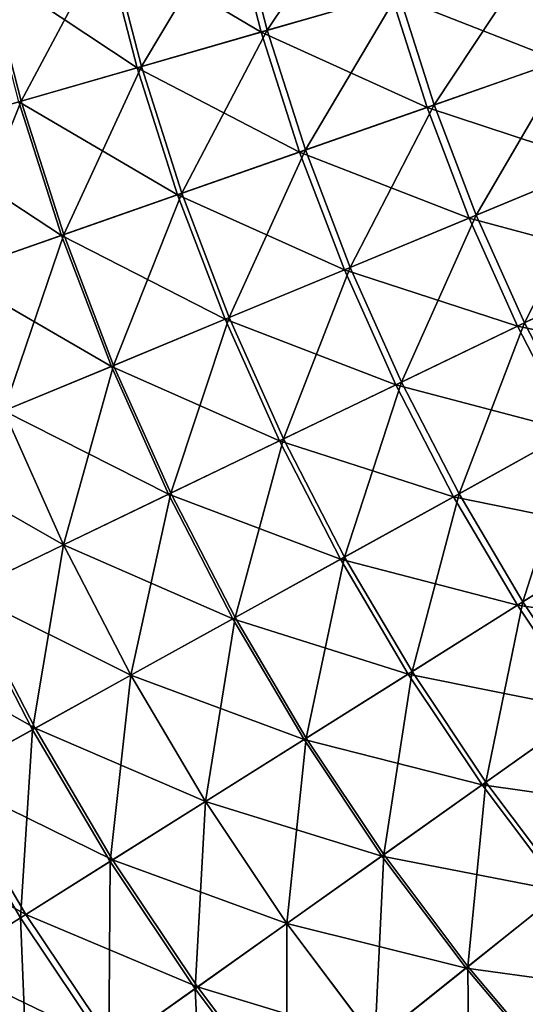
# Model space of a CAD drawing. Header units: millimetres. Extents: x -63 to 63, y -63 to 63.
# Tile 11 of 107: x -42.5 to -33.54, y -28.23 to -10.79. Entities that reach past the tile are written whole.
import ezdxf

# ---------------------------------------------------------------- set-up
doc = ezdxf.new("R2010")
doc.units = ezdxf.units.MM
doc.header["$LTSCALE"] = 106.095679
doc.layers.add('12', color=7, linetype='CONTINUOUS')
doc.layers.add('6', color=7, linetype='CONTINUOUS')

msp = doc.modelspace()

# ---------------------------------------------------------------- linework, layer by layer
at = {"layer": '12', "linetype": 'Continuous'}
for points in [[(-38.778, -8.851, 1.548), (-38.221, -11.011, 1.548), (-41.01, -9.36, -0.549), (-38.778, -8.851, 1.548)], [(-38.778, -8.851, 1.548), (-35.92, -10.348, 3.526), (-38.221, -11.011, 1.548), (-38.778, -8.851, 1.548)], [(-41.01, -9.36, -0.549), (-40.421, -11.645, -0.549), (-43.135, -9.845, -2.761), (-41.01, -9.36, -0.549)], [(-41.01, -9.36, -0.549), (-38.221, -11.011, 1.548), (-40.421, -11.645, -0.549), (-41.01, -9.36, -0.549)], [(-33.525, -9.658, 5.378), (-32.931, -11.523, 5.378), (-35.92, -10.348, 3.526), (-33.525, -9.658, 5.378)], [(-43.135, -9.845, -2.761), (-40.421, -11.645, -0.549), (-42.515, -12.248, -2.761), (-43.135, -9.845, -2.761)], [(-35.92, -10.348, 3.526), (-35.283, -12.346, 3.526), (-38.221, -11.011, 1.548), (-35.92, -10.348, 3.526)], [(-35.92, -10.348, 3.526), (-32.931, -11.523, 5.378), (-35.283, -12.346, 3.526), (-35.92, -10.348, 3.526)], [(-38.221, -11.011, 1.548), (-37.543, -13.137, 1.548), (-40.421, -11.645, -0.549), (-38.221, -11.011, 1.548)], [(-38.221, -11.011, 1.548), (-35.283, -12.346, 3.526), (-37.543, -13.137, 1.548), (-38.221, -11.011, 1.548)], [(-40.421, -11.645, -0.549), (-39.704, -13.893, -0.549), (-42.515, -12.248, -2.761), (-40.421, -11.645, -0.549)], [(-40.421, -11.645, -0.549), (-37.543, -13.137, 1.548), (-39.704, -13.893, -0.549), (-40.421, -11.645, -0.549)], [(-32.931, -11.523, 5.378), (-32.233, -13.351, 5.378), (-35.283, -12.346, 3.526), (-32.931, -11.523, 5.378)], [(-42.515, -12.248, -2.761), (-41.762, -14.613, -2.761), (-44.498, -12.82, -5.082), (-42.515, -12.248, -2.761)], [(-42.515, -12.248, -2.761), (-39.704, -13.893, -0.549), (-41.762, -14.613, -2.761), (-42.515, -12.248, -2.761)], [(-35.283, -12.346, 3.526), (-34.536, -14.305, 3.526), (-37.543, -13.137, 1.548), (-35.283, -12.346, 3.526)], [(-35.283, -12.346, 3.526), (-32.233, -13.351, 5.378), (-34.536, -14.305, 3.526), (-35.283, -12.346, 3.526)], [(-44.498, -12.82, -5.082), (-41.762, -14.613, -2.761), (-43.709, -15.294, -5.082), (-44.498, -12.82, -5.082)], [(-37.543, -13.137, 1.548), (-36.748, -15.221, 1.548), (-39.704, -13.893, -0.549), (-37.543, -13.137, 1.548)], [(-37.543, -13.137, 1.548), (-34.536, -14.305, 3.526), (-36.748, -15.221, 1.548), (-37.543, -13.137, 1.548)], [(-32.233, -13.351, 5.378), (-31.434, -15.138, 5.378), (-34.536, -14.305, 3.526), (-32.233, -13.351, 5.378)], [(-39.704, -13.893, -0.549), (-38.863, -16.098, -0.549), (-41.762, -14.613, -2.761), (-39.704, -13.893, -0.549)], [(-39.704, -13.893, -0.549), (-36.748, -15.221, 1.548), (-38.863, -16.098, -0.549), (-39.704, -13.893, -0.549)], [(-34.536, -14.305, 3.526), (-33.679, -16.219, 3.526), (-36.748, -15.221, 1.548), (-34.536, -14.305, 3.526)], [(-34.536, -14.305, 3.526), (-31.434, -15.138, 5.378), (-33.679, -16.219, 3.526), (-34.536, -14.305, 3.526)], [(-41.762, -14.613, -2.761), (-40.876, -16.932, -2.761), (-43.709, -15.294, -5.082), (-41.762, -14.613, -2.761)], [(-41.762, -14.613, -2.761), (-38.863, -16.098, -0.549), (-40.876, -16.932, -2.761), (-41.762, -14.613, -2.761)], [(-31.434, -15.138, 5.378), (-30.535, -16.876, 5.378), (-33.679, -16.219, 3.526), (-31.434, -15.138, 5.378)], [(-43.709, -15.294, -5.082), (-40.876, -16.932, -2.761), (-42.783, -17.721, -5.082), (-43.709, -15.294, -5.082)], [(-36.748, -15.221, 1.548), (-35.836, -17.258, 1.548), (-38.863, -16.098, -0.549), (-36.748, -15.221, 1.548)], [(-36.748, -15.221, 1.548), (-33.679, -16.219, 3.526), (-35.836, -17.258, 1.548), (-36.748, -15.221, 1.548)], [(-38.863, -16.098, -0.549), (-37.899, -18.251, -0.549), (-40.876, -16.932, -2.761), (-38.863, -16.098, -0.549)], [(-38.863, -16.098, -0.549), (-35.836, -17.258, 1.548), (-37.899, -18.251, -0.549), (-38.863, -16.098, -0.549)], [(-33.679, -16.219, 3.526), (-32.717, -18.082, 3.526), (-35.836, -17.258, 1.548), (-33.679, -16.219, 3.526)], [(-33.679, -16.219, 3.526), (-30.535, -16.876, 5.378), (-32.717, -18.082, 3.526), (-33.679, -16.219, 3.526)], [(-40.876, -16.932, -2.761), (-39.863, -19.197, -2.761), (-42.783, -17.721, -5.082), (-40.876, -16.932, -2.761)], [(-40.876, -16.932, -2.761), (-37.899, -18.251, -0.549), (-39.863, -19.197, -2.761), (-40.876, -16.932, -2.761)], [(-35.836, -17.258, 1.548), (-34.812, -19.24, 1.548), (-37.899, -18.251, -0.549), (-35.836, -17.258, 1.548)], [(-35.836, -17.258, 1.548), (-32.717, -18.082, 3.526), (-34.812, -19.24, 1.548), (-35.836, -17.258, 1.548)], [(-42.783, -17.721, -5.082), (-41.722, -20.092, -5.082), (-44.576, -18.464, -7.505), (-42.783, -17.721, -5.082)], [(-42.783, -17.721, -5.082), (-39.863, -19.197, -2.761), (-41.722, -20.092, -5.082), (-42.783, -17.721, -5.082)], [(-32.717, -18.082, 3.526), (-31.651, -19.888, 3.526), (-34.812, -19.24, 1.548), (-32.717, -18.082, 3.526)], [(-37.899, -18.251, -0.549), (-36.816, -20.348, -0.549), (-39.863, -19.197, -2.761), (-37.899, -18.251, -0.549)], [(-37.899, -18.251, -0.549), (-34.812, -19.24, 1.548), (-36.816, -20.348, -0.549), (-37.899, -18.251, -0.549)], [(-44.576, -18.464, -7.505), (-41.722, -20.092, -5.082), (-43.471, -20.934, -7.505), (-44.576, -18.464, -7.505)], [(-39.863, -19.197, -2.761), (-38.724, -21.402, -2.761), (-41.722, -20.092, -5.082), (-39.863, -19.197, -2.761)], [(-39.863, -19.197, -2.761), (-36.816, -20.348, -0.549), (-38.724, -21.402, -2.761), (-39.863, -19.197, -2.761)], [(-34.812, -19.24, 1.548), (-33.679, -21.162, 1.548), (-36.816, -20.348, -0.549), (-34.812, -19.24, 1.548)], [(-34.812, -19.24, 1.548), (-31.651, -19.888, 3.526), (-33.679, -21.162, 1.548), (-34.812, -19.24, 1.548)], [(-31.651, -19.888, 3.526), (-30.487, -21.631, 3.526), (-33.679, -21.162, 1.548), (-31.651, -19.888, 3.526)], [(-41.722, -20.092, -5.082), (-40.529, -22.4, -5.082), (-43.471, -20.934, -7.505), (-41.722, -20.092, -5.082)], [(-41.722, -20.092, -5.082), (-38.724, -21.402, -2.761), (-40.529, -22.4, -5.082), (-41.722, -20.092, -5.082)], [(-36.816, -20.348, -0.549), (-35.617, -22.38, -0.549), (-38.724, -21.402, -2.761), (-36.816, -20.348, -0.549)], [(-36.816, -20.348, -0.549), (-33.679, -21.162, 1.548), (-35.617, -22.38, -0.549), (-36.816, -20.348, -0.549)], [(-43.471, -20.934, -7.505), (-42.229, -23.339, -7.505), (-45.106, -21.722, -10.025), (-43.471, -20.934, -7.505)], [(-43.471, -20.934, -7.505), (-40.529, -22.4, -5.082), (-42.229, -23.339, -7.505), (-43.471, -20.934, -7.505)], [(-33.679, -21.162, 1.548), (-32.439, -23.017, 1.548), (-35.617, -22.38, -0.549), (-33.679, -21.162, 1.548)], [(-33.679, -21.162, 1.548), (-30.487, -21.631, 3.526), (-32.439, -23.017, 1.548), (-33.679, -21.162, 1.548)], [(-38.724, -21.402, -2.761), (-37.463, -23.539, -2.761), (-40.529, -22.4, -5.082), (-38.724, -21.402, -2.761)], [(-38.724, -21.402, -2.761), (-35.617, -22.38, -0.549), (-37.463, -23.539, -2.761), (-38.724, -21.402, -2.761)], [(-45.106, -21.722, -10.025), (-42.229, -23.339, -7.505), (-43.817, -24.217, -10.025), (-45.106, -21.722, -10.025)], [(-40.529, -22.4, -5.082), (-39.21, -24.637, -5.082), (-42.229, -23.339, -7.505), (-40.529, -22.4, -5.082)], [(-40.529, -22.4, -5.082), (-37.463, -23.539, -2.761), (-39.21, -24.637, -5.082), (-40.529, -22.4, -5.082)], [(-35.617, -22.38, -0.549), (-34.307, -24.342, -0.549), (-37.463, -23.539, -2.761), (-35.617, -22.38, -0.549)], [(-35.617, -22.38, -0.549), (-32.439, -23.017, 1.548), (-34.307, -24.342, -0.549), (-35.617, -22.38, -0.549)], [(-32.439, -23.017, 1.548), (-31.098, -24.799, 1.548), (-34.307, -24.342, -0.549), (-32.439, -23.017, 1.548)], [(-42.229, -23.339, -7.505), (-40.854, -25.67, -7.505), (-43.817, -24.217, -10.025), (-42.229, -23.339, -7.505)], [(-42.229, -23.339, -7.505), (-39.21, -24.637, -5.082), (-40.854, -25.67, -7.505), (-42.229, -23.339, -7.505)], [(-37.463, -23.539, -2.761), (-36.084, -25.603, -2.761), (-39.21, -24.637, -5.082), (-37.463, -23.539, -2.761)], [(-37.463, -23.539, -2.761), (-34.307, -24.342, -0.549), (-36.084, -25.603, -2.761), (-37.463, -23.539, -2.761)], [(-43.817, -24.217, -10.025), (-42.39, -26.636, -10.025), (-45.29, -25.031, -12.634), (-43.817, -24.217, -10.025)], [(-43.817, -24.217, -10.025), (-40.854, -25.67, -7.505), (-42.39, -26.636, -10.025), (-43.817, -24.217, -10.025)], [(-34.307, -24.342, -0.549), (-32.888, -26.227, -0.549), (-36.084, -25.603, -2.761), (-34.307, -24.342, -0.549)], [(-34.307, -24.342, -0.549), (-31.098, -24.799, 1.548), (-32.888, -26.227, -0.549), (-34.307, -24.342, -0.549)], [(-39.21, -24.637, -5.082), (-37.767, -26.797, -5.082), (-40.854, -25.67, -7.505), (-39.21, -24.637, -5.082)], [(-39.21, -24.637, -5.082), (-36.084, -25.603, -2.761), (-37.767, -26.797, -5.082), (-39.21, -24.637, -5.082)], [(-45.29, -25.031, -12.634), (-42.39, -26.636, -10.025), (-43.816, -27.531, -12.634), (-45.29, -25.031, -12.634)], [(-36.084, -25.603, -2.761), (-34.592, -27.586, -2.761), (-37.767, -26.797, -5.082), (-36.084, -25.603, -2.761)], [(-36.084, -25.603, -2.761), (-32.888, -26.227, -0.549), (-34.592, -27.586, -2.761), (-36.084, -25.603, -2.761)], [(-40.854, -25.67, -7.505), (-39.35, -27.92, -7.505), (-42.39, -26.636, -10.025), (-40.854, -25.67, -7.505)], [(-40.854, -25.67, -7.505), (-37.767, -26.797, -5.082), (-39.35, -27.92, -7.505), (-40.854, -25.67, -7.505)], [(-32.888, -26.227, -0.549), (-31.365, -28.03, -0.549), (-34.592, -27.586, -2.761), (-32.888, -26.227, -0.549)], [(-42.39, -26.636, -10.025), (-40.83, -28.971, -10.025), (-43.816, -27.531, -12.634), (-42.39, -26.636, -10.025)], [(-42.39, -26.636, -10.025), (-39.35, -27.92, -7.505), (-40.83, -28.971, -10.025), (-42.39, -26.636, -10.025)], [(-37.767, -26.797, -5.082), (-36.205, -28.872, -5.082), (-39.35, -27.92, -7.505), (-37.767, -26.797, -5.082)], [(-37.767, -26.797, -5.082), (-34.592, -27.586, -2.761), (-36.205, -28.872, -5.082), (-37.767, -26.797, -5.082)], [(-43.816, -27.531, -12.634), (-42.203, -29.945, -12.634), (-45.126, -28.355, -15.327), (-43.816, -27.531, -12.634)], [(-43.816, -27.531, -12.634), (-40.83, -28.971, -10.025), (-42.203, -29.945, -12.634), (-43.816, -27.531, -12.634)], [(-34.592, -27.586, -2.761), (-32.99, -29.482, -2.761), (-36.205, -28.872, -5.082), (-34.592, -27.586, -2.761)], [(-34.592, -27.586, -2.761), (-31.365, -28.03, -0.549), (-32.99, -29.482, -2.761), (-34.592, -27.586, -2.761)], [(-39.35, -27.92, -7.505), (-37.723, -30.083, -7.505), (-40.83, -28.971, -10.025), (-39.35, -27.92, -7.505)], [(-39.35, -27.92, -7.505), (-36.205, -28.872, -5.082), (-37.723, -30.083, -7.505), (-39.35, -27.92, -7.505)]]:
    msp.add_3dface(points, dxfattribs=at)
at = {"layer": '6', "linetype": 'Continuous'}
for points in [[(-38.114, -10.981, 3.611), (-36.313, -8.288, 5.518), (-38.67, -8.826, 3.611), (-38.114, -10.981, 3.611)], [(-35.791, -10.311, 5.518), (-36.313, -8.288, 5.518), (-38.114, -10.981, 3.611), (-35.791, -10.311, 5.518)], [(-40.344, -11.623, 1.586), (-38.67, -8.826, 3.611), (-40.932, -9.342, 1.586), (-40.344, -11.623, 1.586)], [(-38.114, -10.981, 3.611), (-38.67, -8.826, 3.611), (-40.344, -11.623, 1.586), (-38.114, -10.981, 3.611)], [(-42.474, -12.236, -0.552), (-40.932, -9.342, 1.586), (-43.093, -9.836, -0.552), (-42.474, -12.236, -0.552)], [(-40.344, -11.623, 1.586), (-40.932, -9.342, 1.586), (-42.474, -12.236, -0.552), (-40.344, -11.623, 1.586)], [(-35.157, -12.302, 5.518), (-33.38, -9.617, 7.304), (-35.791, -10.311, 5.518), (-35.157, -12.302, 5.518)], [(-32.789, -11.473, 7.304), (-33.38, -9.617, 7.304), (-35.157, -12.302, 5.518), (-32.789, -11.473, 7.304)], [(-42.474, -12.236, -0.552), (-43.093, -9.836, -0.552), (-44.499, -12.82, -2.797), (-42.474, -12.236, -0.552)], [(-37.439, -13.1, 3.611), (-35.791, -10.311, 5.518), (-38.114, -10.981, 3.611), (-37.439, -13.1, 3.611)], [(-35.157, -12.302, 5.518), (-35.791, -10.311, 5.518), (-37.439, -13.1, 3.611), (-35.157, -12.302, 5.518)], [(-39.629, -13.867, 1.586), (-38.114, -10.981, 3.611), (-40.344, -11.623, 1.586), (-39.629, -13.867, 1.586)], [(-37.439, -13.1, 3.611), (-38.114, -10.981, 3.611), (-39.629, -13.867, 1.586), (-37.439, -13.1, 3.611)], [(-34.412, -14.254, 5.518), (-32.789, -11.473, 7.304), (-35.157, -12.302, 5.518), (-34.412, -14.254, 5.518)], [(-32.094, -13.294, 7.304), (-32.789, -11.473, 7.304), (-34.412, -14.254, 5.518), (-32.094, -13.294, 7.304)], [(-41.721, -14.599, -0.552), (-40.344, -11.623, 1.586), (-42.474, -12.236, -0.552), (-41.721, -14.599, -0.552)], [(-39.629, -13.867, 1.586), (-40.344, -11.623, 1.586), (-41.721, -14.599, -0.552), (-39.629, -13.867, 1.586)], [(-43.711, -15.295, -2.797), (-42.474, -12.236, -0.552), (-44.499, -12.82, -2.797), (-43.711, -15.295, -2.797)], [(-41.721, -14.599, -0.552), (-42.474, -12.236, -0.552), (-43.711, -15.295, -2.797), (-41.721, -14.599, -0.552)], [(-36.645, -15.179, 3.611), (-35.157, -12.302, 5.518), (-37.439, -13.1, 3.611), (-36.645, -15.179, 3.611)], [(-34.412, -14.254, 5.518), (-35.157, -12.302, 5.518), (-36.645, -15.179, 3.611), (-34.412, -14.254, 5.518)], [(-38.789, -16.067, 1.586), (-37.439, -13.1, 3.611), (-39.629, -13.867, 1.586), (-38.789, -16.067, 1.586)], [(-36.645, -15.179, 3.611), (-37.439, -13.1, 3.611), (-38.789, -16.067, 1.586), (-36.645, -15.179, 3.611)], [(-33.558, -16.161, 5.518), (-32.094, -13.294, 7.304), (-34.412, -14.254, 5.518), (-33.558, -16.161, 5.518)], [(-31.298, -15.072, 7.304), (-32.094, -13.294, 7.304), (-33.558, -16.161, 5.518), (-31.298, -15.072, 7.304)], [(-40.837, -16.915, -0.552), (-39.629, -13.867, 1.586), (-41.721, -14.599, -0.552), (-40.837, -16.915, -0.552)], [(-38.789, -16.067, 1.586), (-39.629, -13.867, 1.586), (-40.837, -16.915, -0.552), (-38.789, -16.067, 1.586)], [(-35.737, -17.21, 3.611), (-34.412, -14.254, 5.518), (-36.645, -15.179, 3.611), (-35.737, -17.21, 3.611)], [(-33.558, -16.161, 5.518), (-34.412, -14.254, 5.518), (-35.737, -17.21, 3.611), (-33.558, -16.161, 5.518)], [(-42.784, -17.722, -2.797), (-41.721, -14.599, -0.552), (-43.711, -15.295, -2.797), (-42.784, -17.722, -2.797)], [(-40.837, -16.915, -0.552), (-41.721, -14.599, -0.552), (-42.784, -17.722, -2.797), (-40.837, -16.915, -0.552)], [(-32.599, -18.017, 5.518), (-31.298, -15.072, 7.304), (-33.558, -16.161, 5.518), (-32.599, -18.017, 5.518)], [(-37.827, -18.216, 1.586), (-36.645, -15.179, 3.611), (-38.789, -16.067, 1.586), (-37.827, -18.216, 1.586)], [(-35.737, -17.21, 3.611), (-36.645, -15.179, 3.611), (-37.827, -18.216, 1.586), (-35.737, -17.21, 3.611)], [(-39.824, -19.178, -0.552), (-38.789, -16.067, 1.586), (-40.837, -16.915, -0.552), (-39.824, -19.178, -0.552)], [(-37.827, -18.216, 1.586), (-38.789, -16.067, 1.586), (-39.824, -19.178, -0.552), (-37.827, -18.216, 1.586)], [(-34.715, -19.187, 3.611), (-33.558, -16.161, 5.518), (-35.737, -17.21, 3.611), (-34.715, -19.187, 3.611)], [(-32.599, -18.017, 5.518), (-33.558, -16.161, 5.518), (-34.715, -19.187, 3.611), (-32.599, -18.017, 5.518)], [(-41.723, -20.093, -2.797), (-40.837, -16.915, -0.552), (-42.784, -17.722, -2.797), (-41.723, -20.093, -2.797)], [(-39.824, -19.178, -0.552), (-40.837, -16.915, -0.552), (-41.723, -20.093, -2.797), (-39.824, -19.178, -0.552)], [(-36.746, -20.309, 1.586), (-35.737, -17.21, 3.611), (-37.827, -18.216, 1.586), (-36.746, -20.309, 1.586)], [(-34.715, -19.187, 3.611), (-35.737, -17.21, 3.611), (-36.746, -20.309, 1.586), (-34.715, -19.187, 3.611)], [(-41.723, -20.093, -2.797), (-42.784, -17.722, -2.797), (-43.52, -20.958, -5.143), (-41.723, -20.093, -2.797)], [(-33.585, -21.103, 3.611), (-32.599, -18.017, 5.518), (-34.715, -19.187, 3.611), (-33.585, -21.103, 3.611)], [(-31.538, -19.817, 5.518), (-32.599, -18.017, 5.518), (-33.585, -21.103, 3.611), (-31.538, -19.817, 5.518)], [(-38.686, -21.381, -0.552), (-37.827, -18.216, 1.586), (-39.824, -19.178, -0.552), (-38.686, -21.381, -0.552)], [(-36.746, -20.309, 1.586), (-37.827, -18.216, 1.586), (-38.686, -21.381, -0.552), (-36.746, -20.309, 1.586)], [(-40.531, -22.401, -2.797), (-39.824, -19.178, -0.552), (-41.723, -20.093, -2.797), (-40.531, -22.401, -2.797)], [(-38.686, -21.381, -0.552), (-39.824, -19.178, -0.552), (-40.531, -22.401, -2.797), (-38.686, -21.381, -0.552)], [(-35.549, -22.337, 1.586), (-34.715, -19.187, 3.611), (-36.746, -20.309, 1.586), (-35.549, -22.337, 1.586)], [(-33.585, -21.103, 3.611), (-34.715, -19.187, 3.611), (-35.549, -22.337, 1.586), (-33.585, -21.103, 3.611)], [(-32.349, -22.953, 3.611), (-31.538, -19.817, 5.518), (-33.585, -21.103, 3.611), (-32.349, -22.953, 3.611)], [(-42.276, -23.365, -5.143), (-41.723, -20.093, -2.797), (-43.52, -20.958, -5.143), (-42.276, -23.365, -5.143)], [(-40.531, -22.401, -2.797), (-41.723, -20.093, -2.797), (-42.276, -23.365, -5.143), (-40.531, -22.401, -2.797)], [(-37.426, -23.517, -0.552), (-36.746, -20.309, 1.586), (-38.686, -21.381, -0.552), (-37.426, -23.517, -0.552)], [(-35.549, -22.337, 1.586), (-36.746, -20.309, 1.586), (-37.426, -23.517, -0.552), (-35.549, -22.337, 1.586)], [(-42.276, -23.365, -5.143), (-43.52, -20.958, -5.143), (-43.918, -24.272, -7.586), (-42.276, -23.365, -5.143)], [(-34.241, -24.295, 1.586), (-33.585, -21.103, 3.611), (-35.549, -22.337, 1.586), (-34.241, -24.295, 1.586)], [(-32.349, -22.953, 3.611), (-33.585, -21.103, 3.611), (-34.241, -24.295, 1.586), (-32.349, -22.953, 3.611)], [(-39.211, -24.638, -2.797), (-38.686, -21.381, -0.552), (-40.531, -22.401, -2.797), (-39.211, -24.638, -2.797)], [(-37.426, -23.517, -0.552), (-38.686, -21.381, -0.552), (-39.211, -24.638, -2.797), (-37.426, -23.517, -0.552)], [(-40.9, -25.699, -5.143), (-40.531, -22.401, -2.797), (-42.276, -23.365, -5.143), (-40.9, -25.699, -5.143)], [(-39.211, -24.638, -2.797), (-40.531, -22.401, -2.797), (-40.9, -25.699, -5.143), (-39.211, -24.638, -2.797)], [(-36.049, -25.578, -0.552), (-35.549, -22.337, 1.586), (-37.426, -23.517, -0.552), (-36.049, -25.578, -0.552)], [(-34.241, -24.295, 1.586), (-35.549, -22.337, 1.586), (-36.049, -25.578, -0.552), (-34.241, -24.295, 1.586)], [(-32.825, -26.177, 1.586), (-32.349, -22.953, 3.611), (-34.241, -24.295, 1.586), (-32.825, -26.177, 1.586)], [(-42.488, -26.697, -7.586), (-42.276, -23.365, -5.143), (-43.918, -24.272, -7.586), (-42.488, -26.697, -7.586)], [(-40.9, -25.699, -5.143), (-42.276, -23.365, -5.143), (-42.488, -26.697, -7.586), (-40.9, -25.699, -5.143)], [(-37.768, -26.798, -2.797), (-37.426, -23.517, -0.552), (-39.211, -24.638, -2.797), (-37.768, -26.798, -2.797)], [(-36.049, -25.578, -0.552), (-37.426, -23.517, -0.552), (-37.768, -26.798, -2.797), (-36.049, -25.578, -0.552)], [(-42.488, -26.697, -7.586), (-43.918, -24.272, -7.586), (-43.971, -27.629, -10.119), (-42.488, -26.697, -7.586)], [(-34.558, -27.559, -0.552), (-34.241, -24.295, 1.586), (-36.049, -25.578, -0.552), (-34.558, -27.559, -0.552)], [(-32.825, -26.177, 1.586), (-34.241, -24.295, 1.586), (-34.558, -27.559, -0.552), (-32.825, -26.177, 1.586)], [(-39.394, -27.952, -5.143), (-39.211, -24.638, -2.797), (-40.9, -25.699, -5.143), (-39.394, -27.952, -5.143)], [(-37.768, -26.798, -2.797), (-39.211, -24.638, -2.797), (-39.394, -27.952, -5.143), (-37.768, -26.798, -2.797)], [(-36.206, -28.873, -2.797), (-36.049, -25.578, -0.552), (-37.768, -26.798, -2.797), (-36.206, -28.873, -2.797)], [(-34.558, -27.559, -0.552), (-36.049, -25.578, -0.552), (-36.206, -28.873, -2.797), (-34.558, -27.559, -0.552)], [(-40.924, -29.037, -7.586), (-40.9, -25.699, -5.143), (-42.488, -26.697, -7.586), (-40.924, -29.037, -7.586)], [(-39.394, -27.952, -5.143), (-40.9, -25.699, -5.143), (-40.924, -29.037, -7.586), (-39.394, -27.952, -5.143)], [(-32.958, -29.453, -0.552), (-32.825, -26.177, 1.586), (-34.558, -27.559, -0.552), (-32.958, -29.453, -0.552)], [(-42.353, -30.051, -10.119), (-42.488, -26.697, -7.586), (-43.971, -27.629, -10.119), (-42.353, -30.051, -10.119)], [(-40.924, -29.037, -7.586), (-42.488, -26.697, -7.586), (-42.353, -30.051, -10.119), (-40.924, -29.037, -7.586)], [(-37.765, -30.117, -5.143), (-37.768, -26.798, -2.797), (-39.394, -27.952, -5.143), (-37.765, -30.117, -5.143)], [(-36.206, -28.873, -2.797), (-37.768, -26.798, -2.797), (-37.765, -30.117, -5.143), (-36.206, -28.873, -2.797)], [(-42.353, -30.051, -10.119), (-43.971, -27.629, -10.119), (-43.677, -30.991, -12.735), (-42.353, -30.051, -10.119)], [(-34.53, -30.858, -2.797), (-34.558, -27.559, -0.552), (-36.206, -28.873, -2.797), (-34.53, -30.858, -2.797)], [(-32.958, -29.453, -0.552), (-34.558, -27.559, -0.552), (-34.53, -30.858, -2.797), (-32.958, -29.453, -0.552)], [(-39.231, -31.286, -7.586), (-39.394, -27.952, -5.143), (-40.924, -29.037, -7.586), (-39.231, -31.286, -7.586)], [(-37.765, -30.117, -5.143), (-39.394, -27.952, -5.143), (-39.231, -31.286, -7.586), (-37.765, -30.117, -5.143)]]:
    msp.add_3dface(points, dxfattribs=at)

doc.saveas('drawing.dxf')
